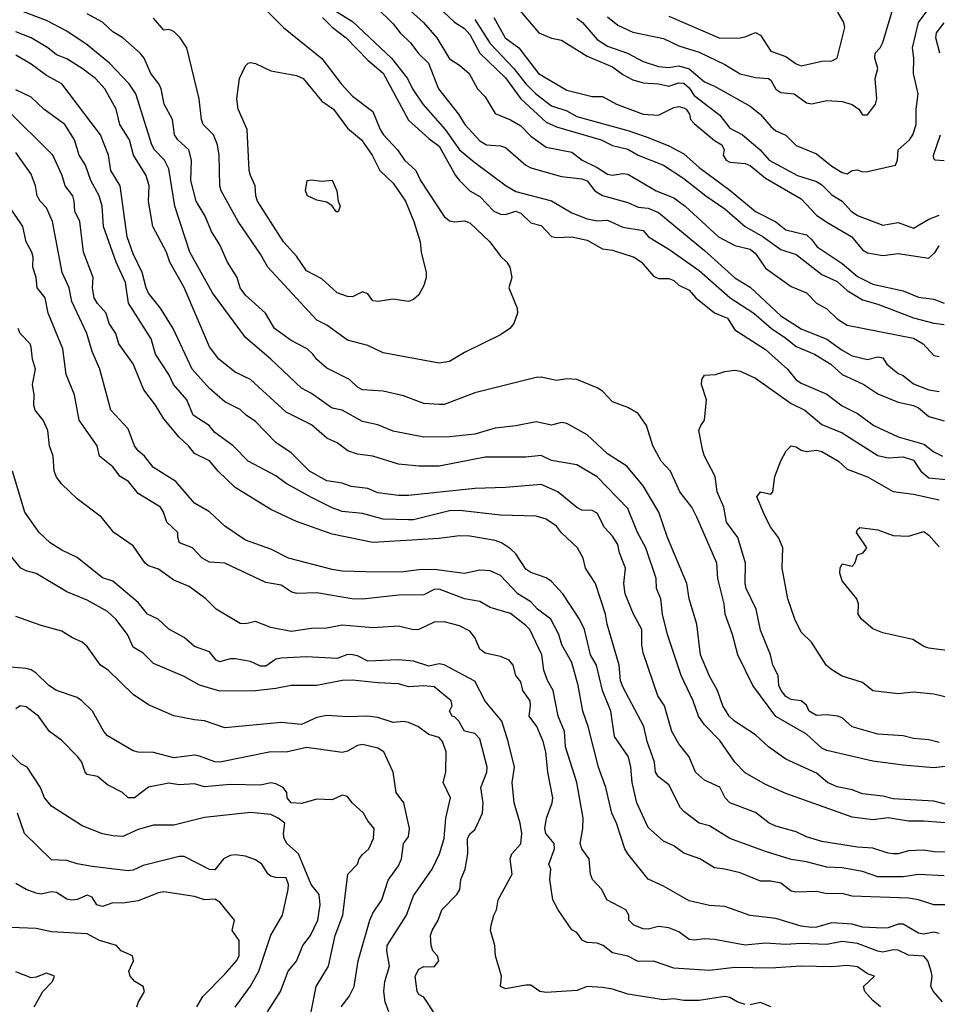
# Model space of a CAD drawing. Header units: metres. Extents: x -46681 to -43747, y -240911 to -237677.
# Tile 173 of 256: x -46090 to -46000, y -239681 to -239584. Entities that reach past the tile are written whole.
import ezdxf

# ---------------------------------------------------------------- set-up
doc = ezdxf.new("R2010")
doc.units = ezdxf.units.M
doc.layers.add('CONTOUR_INDEX', color=1, linetype='Continuous')
doc.layers.add('CONTOUR_INTER', color=3, linetype='Continuous')

msp = doc.modelspace()

# ---------------------------------------------------------------- linework, layer by layer
at = {"layer": 'CONTOUR_INDEX'}
for points, elevation in [([(-46060.595, -239582.552), (-46057.595, -239584.416), (-46053.783, -239588.02), (-46052.202, -239590.02), (-46051.714, -239591.02), (-46050.712, -239592.52), (-46048.498, -239595.02), (-46047.095, -239597.014), (-46045.595, -239598.26), (-46042.529, -239600.52), (-46041.595, -239601.076), (-46038.095, -239601.991), (-46036.095, -239603.188), (-46034.595, -239603.769), (-46033.595, -239603.958), (-46032.595, -239603.891), (-46031.095, -239604.573), (-46029.095, -239604.903), (-46028.579, -239605.52), (-46026.595, -239606.74), (-46023.595, -239608.847), (-46020.566, -239611.52), (-46018.243, -239613.02), (-46016.528, -239614.52), (-46015.095, -239615.451), (-46014.095, -239616.272), (-46012.301, -239617.02), (-46010.692, -239618.02), (-46009.595, -239619.026), (-46007.454, -239620.02), (-46006.095, -239620.936), (-46004.095, -239621.728), (-46002.595, -239622.059), (-46002.095, -239622.291), (-46001.095, -239623.143), (-45999.595, -239623.572)], 130), ([(-45999.095, -239661.242), (-46000.595, -239660.844), (-46004.595, -239660.637), (-46005.595, -239660.352), (-46007.595, -239660.135), (-46008.595, -239659.737), (-46010.095, -239659.443), (-46011.012, -239659.02), (-46012.095, -239658.123), (-46015.095, -239656.752), (-46016.808, -239655.52), (-46018.095, -239654.365), (-46020.135, -239653.02), (-46020.663, -239652.52), (-46021.282, -239651.52), (-46021.824, -239650.02), (-46022.595, -239648.617), (-46023.479, -239646.52), (-46023.841, -239643.52), (-46024.6, -239641.02), (-46024.817, -239639.52), (-46026.725, -239635.02), (-46027.571, -239632.52), (-46029.095, -239629.938), (-46030.687, -239628.02), (-46032.595, -239626.802), (-46034.595, -239624.937), (-46036.595, -239623.823), (-46037.095, -239623.736), (-46038.095, -239623.994), (-46039.595, -239623.668), (-46041.595, -239624.068), (-46043.595, -239624.294), (-46045.595, -239624.875), (-46048.095, -239625.142), (-46050.595, -239625.177), (-46053.595, -239624.582), (-46055.095, -239623.968), (-46056.595, -239623.64), (-46058.595, -239622.541), (-46059.595, -239622.322), (-46061.595, -239620.876), (-46062.595, -239620.352), (-46065.588, -239617.52), (-46068.095, -239615.391), (-46071.323, -239611.02), (-46073.523, -239607.02), (-46075.021, -239602.52), (-46075.595, -239598.852), (-46076.011, -239598.02), (-46076.991, -239597.02), (-46077.275, -239596.52), (-46078.826, -239591.52), (-46079.49, -239590.52), (-46081.421, -239588.52), (-46083.595, -239586.722), (-46085.595, -239585.355), (-46087.595, -239584.332), (-46090.095, -239583.363)], 130), ([(-46043.723, -239584.02), (-46042.632, -239586.02), (-46041.289, -239587.02), (-46039.36, -239589.52), (-46036.595, -239591.161), (-46034.095, -239591.76), (-46033.095, -239591.784), (-46031.705, -239592.52), (-46029.095, -239593.493), (-46027.595, -239593.604), (-46026.095, -239592.863), (-46025.595, -239592.77), (-46025.095, -239592.893), (-46024.887, -239593.02), (-46024.569, -239593.52), (-46024.447, -239594.02), (-46024.095, -239594.413), (-46022.095, -239596.086), (-46021.4, -239596.52), (-46021.155, -239597.02), (-46021.252, -239597.52), (-46020.967, -239598.02), (-46020.595, -239598.2), (-46019.095, -239598.346), (-46018.595, -239598.526), (-46017.095, -239599.781), (-46013.595, -239601.795), (-46012.095, -239603.394), (-46011.095, -239604.108), (-46008.629, -239605.52), (-46007.595, -239606.81), (-46007.095, -239607.113), (-46005.595, -239607.378), (-46004.095, -239607.154), (-46001.095, -239607.616), (-46000.484, -239607.02), (-46000.095, -239606.4)], 125), ([(-46000.095, -239673.83), (-46000.595, -239673.706), (-46001.595, -239673.905), (-46002.095, -239673.803), (-46003.595, -239672.913), (-46004.095, -239672.922), (-46005.095, -239673.285), (-46005.595, -239673.307), (-46007.595, -239673.211), (-46008.595, -239672.898), (-46010.595, -239672.778), (-46012.095, -239673.221), (-46012.595, -239673.244), (-46013.595, -239673.102), (-46016.095, -239672.364), (-46018.595, -239672.068), (-46021.095, -239671.197), (-46022.595, -239671.072), (-46024.595, -239670.612), (-46027.095, -239669.185), (-46028.595, -239668.488), (-46030.608, -239666.02), (-46030.891, -239665.52), (-46031.713, -239663.02), (-46032.182, -239662.02), (-46032.763, -239659.52), (-46033.488, -239657.52), (-46034.487, -239653.52), (-46035.016, -239652.02), (-46035.482, -239649.52), (-46036.095, -239647.246), (-46037.059, -239645.52), (-46037.348, -239644.52), (-46038.15, -239643.02), (-46039.452, -239642.02), (-46040.095, -239641.315), (-46041.391, -239640.52), (-46043.095, -239638.73), (-46044.095, -239638.277), (-46045.095, -239638.221), (-46046.595, -239638.532), (-46049.595, -239638.14), (-46051.095, -239638.165), (-46052.595, -239638.382), (-46055.095, -239638.42), (-46058.595, -239638.322), (-46059.595, -239638.147), (-46063.864, -239637.02), (-46065.595, -239636.143), (-46068.095, -239635.272), (-46070.095, -239633.91), (-46071.595, -239632.476), (-46073.095, -239631.657), (-46074.922, -239629.52), (-46077.095, -239628.156), (-46077.996, -239627.02), (-46078.61, -239626.52), (-46078.958, -239626.02), (-46079.595, -239624.354), (-46081.285, -239622.52), (-46082.366, -239618.52), (-46083.095, -239616.779), (-46083.639, -239615.02), (-46085.095, -239611.86), (-46085.356, -239610.52), (-46086.057, -239609.02), (-46087.006, -239604.02), (-46087.595, -239602.688), (-46088.207, -239602.02), (-46088.487, -239601.52), (-46088.656, -239600.52), (-46089.095, -239599.378), (-46090.595, -239597.259)], 125), ([(-46054.04, -239681.52), (-46054.388, -239680.52), (-46054.51, -239679.52), (-46054.424, -239678.52), (-46053.957, -239677.02), (-46054.234, -239675.52), (-46054.181, -239675.02), (-46052.286, -239672.02), (-46051.595, -239670.151), (-46049.773, -239667.52), (-46049.077, -239666.02), (-46048.599, -239664.52), (-46048.455, -239662.52), (-46047.977, -239660.52), (-46048.699, -239659.02), (-46048.439, -239658.02), (-46048.406, -239656.02), (-46048.773, -239655.02), (-46049.095, -239654.617), (-46050.095, -239654.326), (-46051.202, -239653.52), (-46052.095, -239653.136), (-46052.595, -239653.038), (-46053.595, -239653.143), (-46055.095, -239652.663), (-46056.095, -239652.526), (-46058.095, -239652.596), (-46060.095, -239652.465), (-46061.095, -239652.668), (-46062.595, -239653.336), (-46064.595, -239653.145), (-46070.095, -239653.653), (-46072.095, -239652.969), (-46073.095, -239652.887), (-46075.095, -239652.477), (-46077.595, -239651.407), (-46079.095, -239650.413), (-46081.54, -239648.02), (-46082.281, -239647.52), (-46083.595, -239645.694), (-46084.095, -239645.271), (-46085.095, -239644.819), (-46086.095, -239644.182), (-46088.095, -239643.649), (-46090.595, -239642.744)], 120), ([(-46072.851, -239681.02), (-46072.248, -239680.02), (-46070.095, -239677.831), (-46068.963, -239676.52), (-46068.7, -239676.02), (-46068.701, -239674.52), (-46069.386, -239673.52), (-46069.171, -239672.52), (-46070.595, -239670.757), (-46071.095, -239670.462), (-46072.095, -239670.536), (-46073.095, -239670.204), (-46076.095, -239669.759), (-46076.595, -239669.847), (-46078.595, -239670.63), (-46080.095, -239670.862), (-46081.095, -239670.824), (-46082.095, -239671.175), (-46082.659, -239671.02), (-46083.095, -239670.27), (-46083.595, -239670.083), (-46084.595, -239670.501), (-46085.095, -239670.568), (-46085.595, -239670.453), (-46086.595, -239669.799), (-46087.095, -239669.739), (-46088.095, -239669.961), (-46088.595, -239669.866), (-46089.595, -239669.529), (-46090.595, -239668.925)], 115)]:
    msp.add_lwpolyline(points, dxfattribs=dict(at, elevation=elevation))
at = {"layer": 'CONTOUR_INTER'}
for points, elevation in [([(-46042.307, -239582.02), (-46039.326, -239585.52), (-46038.095, -239586.067), (-46037.095, -239586.269), (-46034.595, -239587.812), (-46032.095, -239588.881), (-46031.095, -239589.63), (-46030.095, -239590.127), (-46029.095, -239590.438), (-46027.595, -239590.519), (-46026.595, -239590.77), (-46025.595, -239590.442), (-46025.095, -239590.475), (-46024.595, -239590.934), (-46024.095, -239591.691), (-46021.595, -239593.605), (-46020.595, -239594.865), (-46019.347, -239595.52), (-46017.64, -239597.02), (-46016.733, -239598.02), (-46013.969, -239599.52), (-46012.095, -239600.124), (-46011.595, -239600.45), (-46010.595, -239601.429), (-46009.604, -239602.02), (-46008.703, -239603.02), (-46008.095, -239603.426), (-46005.595, -239604.398), (-46004.095, -239604.118), (-46002.595, -239604.685), (-46001.095, -239603.817), (-46000.095, -239603.399)], 124), ([(-46035.595, -239584.105), (-46035.047, -239584.52), (-46033.595, -239586.189), (-46032.595, -239586.855), (-46030.646, -239587.52), (-46029.095, -239588.35), (-46027.595, -239588.823), (-46026.595, -239588.939), (-46025.595, -239588.766), (-46024.595, -239589.074), (-46023.095, -239590.33), (-46022.095, -239590.769), (-46018.595, -239592.718), (-46017.595, -239593.525), (-46016.595, -239594.729), (-46016.095, -239595.145), (-46015.095, -239595.557), (-46014.095, -239596.591), (-46012.095, -239597.386), (-46010.595, -239598.615), (-46009.595, -239599.236), (-46009.095, -239599.346), (-46008.595, -239599.033), (-46008.095, -239598.97), (-46007.595, -239599.163), (-46007.095, -239599.141), (-46004.369, -239598.52), (-46004.175, -239598.02), (-46004.104, -239597.02), (-46002.988, -239596.02), (-46002.673, -239595.52), (-46002.337, -239594.52), (-46002.324, -239593.02), (-46002.151, -239591.52), (-46002.598, -239589.52), (-46002.569, -239588.02), (-46002.683, -239587.02), (-46002.097, -239584.52), (-46000.095, -239581.758)], 123), ([(-46066.595, -239582.753), (-46064.361, -239585.02), (-46060.595, -239588.036), (-46058.687, -239590.52), (-46057.595, -239591.727), (-46055.595, -239593.23), (-46054.884, -239595.02), (-46054.565, -239595.52), (-46053.188, -239597.02), (-46052.509, -239598.02), (-46051.375, -239599.02), (-46050.915, -239600.02), (-46048.595, -239603.542), (-46048.095, -239603.973), (-46047.595, -239604.073), (-46046.595, -239603.963), (-46046.095, -239604.16), (-46044.142, -239606.02), (-46043.095, -239607.435), (-46042.456, -239608.02), (-46042.161, -239608.52), (-46041.981, -239609.52), (-46042.256, -239610.52), (-46041.46, -239612.52), (-46041.424, -239613.02), (-46041.761, -239614.02), (-46042.153, -239614.52), (-46043.095, -239615.151), (-46046.595, -239616.884), (-46048.095, -239617.757), (-46049.095, -239617.927), (-46054.595, -239616.901), (-46056.095, -239616.192), (-46058.095, -239615.663), (-46060.095, -239614.201), (-46061.095, -239613.718), (-46065.904, -239608.52), (-46066.595, -239607.235), (-46068.805, -239604.02), (-46070.45, -239601.02), (-46070.603, -239600.52), (-46070.671, -239597.52), (-46070.834, -239596.52), (-46071.223, -239595.52), (-46072.218, -239594.52), (-46072.378, -239594.02), (-46072.616, -239592.02), (-46073.821, -239587.02), (-46074.471, -239586.02), (-46075.095, -239585.4), (-46075.595, -239585.205), (-46076.095, -239585.274), (-46077.095, -239584.112)], 132), ([(-46052.867, -239582.52), (-46050.644, -239584.52), (-46049.327, -239586.02), (-46048.095, -239588.096), (-46047.095, -239588.709), (-46046.154, -239589.52), (-46045.349, -239591.02), (-46044.595, -239591.792), (-46043.595, -239593.443), (-46042.095, -239594.064), (-46041.095, -239594.659), (-46040.095, -239595.674), (-46038.595, -239596.758), (-46036.095, -239597.232), (-46035.08, -239598.02), (-46033.595, -239598.721), (-46032.595, -239599.379), (-46032.095, -239599.5), (-46031.095, -239599.319), (-46030.595, -239599.405), (-46027.807, -239601.02), (-46026.095, -239601.694), (-46024.976, -239602.52), (-46021.712, -239605.52), (-46020.095, -239606.392), (-46018.595, -239606.748), (-46018.095, -239607.156), (-46017.095, -239608.602), (-46014.595, -239610.412), (-46013.095, -239611.018), (-46012.095, -239612.033), (-46011.095, -239612.598), (-46010.095, -239613.566), (-46009.095, -239614.208), (-46002.595, -239615.475), (-46001.635, -239616.02), (-46000.595, -239617.168), (-46000.095, -239617.266)], 128), ([(-46032.595, -239583.967), (-46031.595, -239584.779), (-46030.095, -239585.484), (-46027.095, -239586.086), (-46025.595, -239586.805), (-46023.595, -239587.42), (-46021.095, -239588.631), (-46019.595, -239589.568), (-46018.095, -239589.921), (-46016.818, -239590.02), (-46016.595, -239590.163), (-46016.095, -239591.064), (-46015.595, -239591.383), (-46014.306, -239591.52), (-46013.095, -239592.382), (-46012.595, -239592.487), (-46011.095, -239592.159), (-46009.595, -239592.271), (-46008.595, -239592.544), (-46007.955, -239593.02), (-46007.595, -239593.57), (-46007.095, -239593.58), (-46006.323, -239592.52), (-46006.204, -239592.02), (-46006.365, -239590.02), (-46006.098, -239589.02), (-46006.382, -239588.02), (-46006.346, -239587.52), (-46005.853, -239587.02), (-46005.595, -239586.474), (-46004.429, -239582.52)], 122), ([(-45998.595, -239657.369), (-46000.595, -239657.586), (-46003.595, -239657.338), (-46006.595, -239656.935), (-46011.095, -239655.901), (-46011.595, -239655.651), (-46013.095, -239654.293), (-46016.095, -239652.567), (-46018.354, -239649.52), (-46019.814, -239646.52), (-46020.333, -239644.52), (-46021.056, -239642.52), (-46021.163, -239641.52), (-46021.784, -239639.02), (-46021.859, -239637.52), (-46023.826, -239633.02), (-46024.334, -239632.02), (-46025.509, -239630.52), (-46026.409, -239628.52), (-46027.344, -239627.52), (-46028.161, -239626.02), (-46028.768, -239624.02), (-46029.595, -239622.852), (-46030.595, -239622.273), (-46032.095, -239621.714), (-46033.095, -239620.676), (-46033.595, -239620.321), (-46035.595, -239619.503), (-46036.595, -239619.453), (-46037.595, -239619.601), (-46039.095, -239619.282), (-46039.595, -239619.312), (-46045.595, -239620.839), (-46048.595, -239621.972), (-46049.095, -239621.976), (-46050.595, -239621.856), (-46052.595, -239621.136), (-46054.595, -239620.653), (-46056.607, -239620.52), (-46057.095, -239620.274), (-46057.876, -239619.52), (-46060.095, -239618.398), (-46061.095, -239617.545), (-46061.467, -239617.02), (-46062.039, -239616.52), (-46063.595, -239615.689), (-46065.224, -239614.52), (-46066.126, -239613.02), (-46068.095, -239611.244), (-46068.595, -239610.536), (-46068.912, -239609.52), (-46069.834, -239608.02), (-46070.595, -239606.32), (-46071.404, -239605.02), (-46072.035, -239603.52), (-46072.901, -239602.02), (-46073.452, -239600.02), (-46073.358, -239598.02), (-46073.632, -239597.02), (-46074.701, -239596.02), (-46075.03, -239595.52), (-46075.229, -239594.02), (-46076.056, -239592.52), (-46076.345, -239591.02), (-46076.585, -239590.52), (-46077.373, -239589.52), (-46078.023, -239588.02), (-46078.417, -239587.52), (-46080.104, -239586.02), (-46081.095, -239585.432), (-46082.095, -239584.503), (-46083.595, -239583.668)], 131), ([(-46055.265, -239583.02), (-46053.595, -239584.657), (-46052.921, -239585.52), (-46051.902, -239586.52), (-46051.095, -239587.592), (-46050.125, -239588.52), (-46049.161, -239591.02), (-46047.202, -239593.52), (-46046.563, -239594.52), (-46045.095, -239596.12), (-46044.453, -239596.52), (-46043.095, -239596.604), (-46042.595, -239596.77), (-46040.595, -239598.499), (-46040.095, -239598.766), (-46037.095, -239599.614), (-46035.095, -239599.84), (-46034.595, -239600.036), (-46033.827, -239601.02), (-46033.095, -239601.497), (-46030.595, -239602.165), (-46029.595, -239602.617), (-46028.595, -239602.733), (-46027.595, -239603.149), (-46023.095, -239606.861), (-46020.095, -239609.562), (-46018.595, -239610.457), (-46015.595, -239613.282), (-46013.595, -239614.568), (-46011.095, -239615.579), (-46009.595, -239616.647), (-46008.595, -239617.197), (-46007.095, -239617.564), (-46006.095, -239617.307), (-46005.595, -239617.401), (-46005.225, -239618.02), (-46004.095, -239618.935), (-46003.595, -239619.118), (-46002.595, -239619.936), (-46001.095, -239620.531), (-46000.095, -239620.682)], 129), ([(-46049.15, -239583.02), (-46047.595, -239584.477), (-46046.595, -239585.107), (-46046.095, -239585.703), (-46045.095, -239587.526), (-46042.595, -239589.935), (-46041.095, -239592.007), (-46038.595, -239594.307), (-46037.595, -239594.755), (-46033.202, -239596.02), (-46032.095, -239596.577), (-46030.595, -239596.948), (-46029.595, -239597.523), (-46027.095, -239598.496), (-46025.095, -239599.811), (-46022.957, -239601.52), (-46021.095, -239602.784), (-46019.092, -239604.52), (-46017.323, -239605.52), (-46015.595, -239606.786), (-46014.095, -239607.268), (-46011.595, -239609.212), (-46010.095, -239609.924), (-46009.095, -239610.805), (-46007.595, -239611.695), (-46006.095, -239612.135), (-46002.595, -239613.489), (-46000.595, -239613.996), (-45999.595, -239614.115)], 127), ([(-46026.595, -239583.886), (-46021.595, -239586.059), (-46019.595, -239586.025), (-46019.095, -239585.934), (-46018.095, -239585.488), (-46017.595, -239585.761), (-46016.595, -239587.325), (-46015.095, -239587.845), (-46014.095, -239588.574), (-46013.595, -239588.754), (-46011.595, -239588.324), (-46010.595, -239588.273), (-46010.082, -239588.02), (-46009.336, -239585.02), (-46009.426, -239584.52), (-46010.018, -239583.52)], 121), ([(-46060.524, -239584.02), (-46059.595, -239584.966), (-46058.207, -239586.02), (-46056.095, -239588.223), (-46054.595, -239589.503), (-46052.095, -239594.087), (-46050.095, -239595.895), (-46049.095, -239596.634), (-46047.495, -239599.52), (-46047.095, -239600.011), (-46046.095, -239601.008), (-46045.095, -239601.586), (-46043.729, -239603.02), (-46043.095, -239603.301), (-46042.595, -239603.352), (-46041.572, -239603.02), (-46041.095, -239603.197), (-46040.095, -239604.16), (-46039.095, -239604.41), (-46038.095, -239605.493), (-46037.595, -239605.611), (-46036.095, -239605.532), (-46034.595, -239605.869), (-46033.095, -239606.713), (-46032.095, -239606.828), (-46029.974, -239607.52), (-46029.258, -239608.02), (-46028.095, -239609.381), (-46027.595, -239609.602), (-46026.595, -239609.625), (-46026.095, -239609.806), (-46025.595, -239610.262), (-46024.595, -239610.759), (-46023.924, -239611.52), (-46022.095, -239612.996), (-46020.821, -239613.52), (-46020.095, -239614.642), (-46017.095, -239616.59), (-46014.963, -239618.52), (-46014.132, -239619.52), (-46013.595, -239619.882), (-46011.095, -239620.958), (-46009.595, -239622.109), (-46008.095, -239622.853), (-46006.477, -239624.02), (-46004.095, -239625.124), (-46001.595, -239625.844), (-46000.595, -239626.623), (-45999.74, -239627.02)], 131), ([(-46045.595, -239584.239), (-46044.095, -239586.591), (-46041.773, -239589.02), (-46040.595, -239590.521), (-46039.609, -239591.52), (-46038.095, -239592.691), (-46036.595, -239593.188), (-46035.595, -239593.735), (-46030.595, -239595.102), (-46028.595, -239595.797), (-46026.595, -239596.601), (-46025.095, -239597.401), (-46023.595, -239598.732), (-46020.595, -239600.955), (-46018.095, -239603.036), (-46016.095, -239604.053), (-46015.095, -239604.855), (-46013.095, -239605.348), (-46012.595, -239605.784), (-46012.042, -239606.52), (-46009.595, -239608.141), (-46008.095, -239609.432), (-46006.595, -239610.16), (-46003.595, -239610.821), (-46002.095, -239611.454), (-46000.595, -239611.655), (-45999.595, -239612.023)], 126), ([(-46000.029, -239587.52), (-46000.41, -239586.02), (-46000.344, -239585.52), (-45999.595, -239584.538)], 124), ([(-45996.595, -239663.194), (-46001.595, -239662.822), (-46003.095, -239662.819), (-46005.095, -239662.498), (-46006.595, -239662.677), (-46008.595, -239662.434), (-46015.095, -239660.091), (-46017.095, -239659.219), (-46019.095, -239658.066), (-46020.125, -239657.02), (-46021.595, -239654.908), (-46023.095, -239653.368), (-46023.678, -239652.52), (-46024.184, -239651.02), (-46025.362, -239648.52), (-46026.714, -239644.52), (-46027.202, -239642.52), (-46027.358, -239641.02), (-46027.779, -239640.02), (-46027.838, -239639.02), (-46028.822, -239636.02), (-46029.651, -239634.52), (-46030.595, -239632.157), (-46033.595, -239629.052), (-46035.595, -239627.868), (-46038.095, -239627.446), (-46039.095, -239626.964), (-46040.595, -239627.142), (-46044.595, -239627.146), (-46049.095, -239628.012), (-46051.095, -239628.021), (-46053.095, -239627.831), (-46055.595, -239627.045), (-46057.095, -239626.83), (-46058.035, -239626.52), (-46059.095, -239625.734), (-46060.095, -239625.277), (-46061.595, -239623.975), (-46064.095, -239622.735), (-46067.595, -239619.535), (-46069.095, -239618.812), (-46070.697, -239617.52), (-46071.595, -239616.326), (-46074.095, -239610.49), (-46075.512, -239608.02), (-46075.84, -239607.02), (-46077.167, -239604.52), (-46077.603, -239602.02), (-46077.52, -239600.52), (-46077.817, -239599.52), (-46079.069, -239597.52), (-46079.436, -239596.02), (-46080.412, -239594.52), (-46080.746, -239593.02), (-46081.874, -239591.02), (-46082.798, -239590.02), (-46084.095, -239589.036), (-46085.595, -239588.087), (-46086.595, -239587.688), (-46087.443, -239587.02), (-46089.095, -239586.022), (-46090.595, -239585.428)], 129), ([(-45998.095, -239665.859), (-46000.595, -239665.833), (-46001.595, -239665.646), (-46003.095, -239665.716), (-46004.095, -239666.015), (-46004.595, -239666.016), (-46005.095, -239665.958), (-46006.595, -239665.449), (-46008.095, -239665.379), (-46011.595, -239664.824), (-46013.095, -239664.355), (-46014.095, -239663.866), (-46016.095, -239663.304), (-46016.729, -239663.02), (-46018.095, -239661.952), (-46020.595, -239661.005), (-46021.062, -239660.52), (-46021.595, -239659.496), (-46023.095, -239658.785), (-46023.973, -239658.02), (-46024.595, -239656.517), (-46025.595, -239655.247), (-46026.28, -239654.02), (-46027.012, -239651.52), (-46027.655, -239650.52), (-46029.095, -239646.326), (-46029.243, -239645.52), (-46029.211, -239644.02), (-46030.05, -239642.52), (-46030.848, -239640.52), (-46030.998, -239639.52), (-46030.828, -239638.02), (-46031.416, -239636.52), (-46031.595, -239635.679), (-46032.095, -239634.87), (-46032.875, -239634.02), (-46033.595, -239632.634), (-46034.095, -239632.356), (-46035.095, -239632.313), (-46035.595, -239632.058), (-46037.449, -239630.52), (-46039.095, -239629.812), (-46042.595, -239630.116), (-46045.595, -239630.196), (-46052.095, -239630.892), (-46053.095, -239630.896), (-46055.095, -239630.637), (-46056.095, -239630.205), (-46057.707, -239630.02), (-46058.595, -239629.687), (-46060.095, -239629.444), (-46061.802, -239628.52), (-46063.595, -239626.696), (-46065.095, -239625.708), (-46067.095, -239623.646), (-46068.012, -239623.02), (-46068.595, -239622.454), (-46070.095, -239621.692), (-46071.595, -239620.409), (-46073.307, -239618.52), (-46075.16, -239614.52), (-46076.404, -239612.52), (-46077.595, -239611.05), (-46077.815, -239610.52), (-46078.212, -239609.02), (-46079.095, -239607.195), (-46079.69, -239605.52), (-46080.371, -239600.52), (-46081.269, -239599.02), (-46081.505, -239597.52), (-46082.3, -239595.52), (-46086.09, -239590.52), (-46087.595, -239589.732), (-46089.095, -239588.616), (-46090.595, -239587.733)], 128), ([(-46067.81, -239588.52), (-46067.595, -239588.438), (-46067.095, -239588.536), (-46065.595, -239589.263), (-46063.095, -239589.702), (-46062.429, -239590.02), (-46060.595, -239592.219), (-46059.458, -239593.02), (-46058.095, -239594.869), (-46056.698, -239596.02), (-46055.654, -239597.52), (-46054.896, -239599.02), (-46053.595, -239600.279), (-46052.379, -239602.02), (-46051.568, -239604.02), (-46050.944, -239606.02), (-46050.858, -239607.02), (-46050.384, -239609.02), (-46050.357, -239609.52), (-46050.595, -239610.307), (-46051.095, -239611.204), (-46051.595, -239611.682), (-46052.095, -239611.872), (-46053.595, -239611.658), (-46055.095, -239611.861), (-46055.595, -239611.798), (-46056.095, -239611.134), (-46056.595, -239610.911), (-46057.595, -239611.421), (-46058.095, -239611.375), (-46059.095, -239611.031), (-46060.595, -239609.64), (-46062.095, -239608.87), (-46063.095, -239607.439), (-46064.343, -239606.02), (-46066.9, -239602.02), (-46067.058, -239601.52), (-46067.129, -239600.52), (-46067.603, -239599.52), (-46067.711, -239599.02), (-46067.922, -239595.02), (-46068.796, -239593.02), (-46068.925, -239592.02), (-46068.672, -239590.02), (-46068.095, -239588.764), (-46067.81, -239588.52)], 133), ([(-45999.595, -239668.166), (-46002.095, -239668.035), (-46003.595, -239668.26), (-46006.095, -239668.268), (-46007.595, -239667.762), (-46009.595, -239667.4), (-46011.095, -239667.342), (-46013.095, -239666.79), (-46014.595, -239666.579), (-46017.095, -239665.806), (-46020.595, -239664.512), (-46022.595, -239663.267), (-46023.595, -239662.997), (-46025.095, -239661.877), (-46025.436, -239661.52), (-46026.595, -239659.248), (-46027.595, -239658.457), (-46027.902, -239658.02), (-46027.985, -239657.02), (-46028.7, -239655.02), (-46029.017, -239653.52), (-46031.095, -239649.639), (-46031.317, -239649.02), (-46031.461, -239647.52), (-46032.635, -239643.52), (-46032.8, -239642.52), (-46033.773, -239639.52), (-46034.736, -239638.02), (-46034.985, -239637.02), (-46035.521, -239636.02), (-46037.095, -239634.556), (-46037.595, -239633.913), (-46038.595, -239633.214), (-46039.595, -239632.905), (-46043.095, -239632.82), (-46047.095, -239632.366), (-46048.095, -239632.387), (-46051.595, -239633.277), (-46052.095, -239633.291), (-46054.595, -239633.211), (-46056.595, -239632.655), (-46058.595, -239632.446), (-46059.595, -239632.085), (-46061.595, -239631.099), (-46064.095, -239629.727), (-46065.095, -239628.974), (-46067.815, -239627.52), (-46069.286, -239626.02), (-46071.095, -239624.713), (-46071.638, -239624.02), (-46073.197, -239623.02), (-46073.822, -239621.52), (-46075.144, -239620.02), (-46075.611, -239619.02), (-46076.893, -239617.02), (-46077.33, -239615.52), (-46079.565, -239612.02), (-46079.857, -239610.02), (-46080.764, -239608.02), (-46081.989, -239604.52), (-46082.144, -239602.52), (-46082.411, -239601.52), (-46083.243, -239600.02), (-46083.759, -239598.52), (-46084.392, -239597.52), (-46084.845, -239596.02), (-46085.803, -239594.52), (-46087.86, -239593.02), (-46089.095, -239591.847), (-46090.595, -239591.116)], 127), ([(-45999.095, -239671.029), (-46000.614, -239671.02), (-46002.095, -239670.519), (-46003.095, -239670.357), (-46008.595, -239670.174), (-46009.595, -239669.918), (-46011.095, -239669.942), (-46012.095, -239669.71), (-46014.095, -239669.784), (-46014.595, -239669.686), (-46015.595, -239668.88), (-46016.595, -239668.693), (-46017.595, -239668.685), (-46019.595, -239667.892), (-46021.095, -239667.516), (-46022.095, -239667.406), (-46023.538, -239666.52), (-46025.095, -239665.965), (-46026.095, -239665.235), (-46027.095, -239664.772), (-46028.595, -239663.434), (-46029.705, -239661.02), (-46030.18, -239659.02), (-46030.296, -239657.52), (-46030.532, -239656.52), (-46031.899, -239654.52), (-46032.266, -239652.02), (-46033.097, -239650.02), (-46033.681, -239647.52), (-46034.272, -239646.52), (-46034.863, -239644.02), (-46035.354, -239643.02), (-46036.985, -239640.52), (-46038.095, -239639.317), (-46038.595, -239638.948), (-46040.095, -239638.431), (-46040.595, -239638.117), (-46041.595, -239636.621), (-46042.095, -239636.124), (-46042.979, -239635.52), (-46043.595, -239635.289), (-46046.095, -239634.861), (-46047.095, -239634.842), (-46049.095, -239635.101), (-46055.595, -239635.499), (-46059.595, -239634.673), (-46063.095, -239633.44), (-46065.595, -239632.262), (-46069.095, -239630.104), (-46070.774, -239628.52), (-46071.595, -239627.508), (-46073.095, -239626.757), (-46073.676, -239626.02), (-46074.595, -239625.17), (-46076.095, -239623.383), (-46076.913, -239622.02), (-46078.055, -239620.52), (-46079.095, -239617.99), (-46080.492, -239616.02), (-46080.779, -239615.02), (-46081.439, -239614.02), (-46081.733, -239613.02), (-46082.595, -239612.072), (-46082.908, -239611.52), (-46083.092, -239610.52), (-46083.023, -239609.52), (-46083.976, -239607.02), (-46084.328, -239604.02), (-46084.803, -239603.02), (-46084.869, -239602.02), (-46085.016, -239601.52), (-46085.748, -239600.52), (-46086.046, -239599.52), (-46086.958, -239597.52), (-46091.493, -239593.02)], 126), ([(-45999.595, -239598.079), (-46000.478, -239598.02), (-46000.595, -239597.889), (-46000.629, -239597.52), (-45999.962, -239595.52)], 124), ([(-46062.03, -239600.02), (-46061.595, -239599.937), (-46060.595, -239600.076), (-46059.595, -239599.963), (-46059.11, -239601.02), (-46059.008, -239602.02), (-46058.784, -239602.52), (-46058.955, -239603.02), (-46059.095, -239603.103), (-46059.23, -239603.02), (-46059.595, -239602.497), (-46060.095, -239602.125), (-46061.095, -239601.946), (-46061.993, -239601.52), (-46062.202, -239601.02), (-46062.03, -239600.02)], 134), ([(-45999.751, -239680.52), (-46000.65, -239679.52), (-46000.911, -239679.02), (-46000.755, -239678.02), (-46000.867, -239677.52), (-46001.197, -239676.52), (-46001.595, -239676.049), (-46003.095, -239675.938), (-46004.095, -239675.456), (-46004.595, -239675.437), (-46005.595, -239675.643), (-46006.095, -239675.564), (-46008.095, -239674.806), (-46009.595, -239674.602), (-46011.095, -239674.895), (-46013.595, -239674.8), (-46015.095, -239674.904), (-46017.095, -239674.774), (-46019.095, -239674.978), (-46022.095, -239674.403), (-46023.095, -239674.344), (-46024.095, -239674.469), (-46024.595, -239674.409), (-46025.595, -239673.672), (-46026.595, -239673.278), (-46027.595, -239673.158), (-46028.595, -239673.393), (-46029.095, -239673.375), (-46030.014, -239673.02), (-46030.486, -239672.52), (-46030.49, -239672.02), (-46030.787, -239671.52), (-46032.657, -239670.52), (-46033.135, -239669.52), (-46034.054, -239668.52), (-46034.245, -239668.02), (-46034.375, -239666.52), (-46035.108, -239665.52), (-46035.258, -239665.02), (-46035, -239663.52), (-46034.992, -239662.52), (-46035.587, -239659.02), (-46036.699, -239655.52), (-46036.808, -239654.02), (-46037.417, -239652.52), (-46037.923, -239650.02), (-46038.464, -239649.02), (-46038.82, -239648.02), (-46039.043, -239646.52), (-46040.208, -239644.02), (-46040.595, -239643.628), (-46042.095, -239642.466), (-46044.095, -239641.885), (-46045.095, -239641.275), (-46046.595, -239641.018), (-46049.095, -239640.065), (-46049.595, -239640.116), (-46050.595, -239640.633), (-46053.095, -239640.667), (-46056.595, -239641.041), (-46057.662, -239641.02), (-46061.095, -239640.425), (-46063.095, -239640.513), (-46063.595, -239640.333), (-46064.595, -239639.685), (-46066.095, -239639.427), (-46070.095, -239637.537), (-46071.595, -239637.424), (-46072.328, -239637.02), (-46073.279, -239636.02), (-46074.548, -239635.52), (-46074.721, -239635.02), (-46074.728, -239634.52), (-46075.781, -239633.52), (-46076.111, -239632.52), (-46076.427, -239632.02), (-46078.595, -239630.687), (-46079.533, -239629.52), (-46080.353, -239629.02), (-46081.095, -239628.078), (-46082.393, -239627.02), (-46082.605, -239626.02), (-46084.373, -239623.52), (-46084.833, -239621.02), (-46085.655, -239619.02), (-46085.978, -239616.52), (-46087.423, -239613.02), (-46087.732, -239611.52), (-46088.491, -239610.52), (-46088.588, -239609.52), (-46088.939, -239608.52), (-46088.887, -239607.52), (-46089.024, -239607.02), (-46089.595, -239606.018), (-46089.91, -239604.52), (-46091.245, -239602.52)], 124), ([(-46005.823, -239681.02), (-46006.595, -239680.397), (-46007.375, -239679.52), (-46007.481, -239679.02), (-46006.41, -239678.02), (-46007.095, -239677.768), (-46008.095, -239677.102), (-46009.095, -239676.979), (-46010.595, -239677.09), (-46013.595, -239677.03), (-46016.595, -239677.243), (-46020.095, -239677.174), (-46022.595, -239677.471), (-46026.095, -239677.235), (-46028.095, -239676.553), (-46029.595, -239676.563), (-46030.595, -239676.048), (-46032.095, -239675.718), (-46033.023, -239675.02), (-46033.595, -239674.778), (-46034.595, -239674.699), (-46035.051, -239674.52), (-46035.595, -239673.717), (-46036.095, -239673.47), (-46037.436, -239671.52), (-46037.966, -239670.52), (-46038.247, -239668.52), (-46038.158, -239667.52), (-46038.346, -239667.02), (-46037.789, -239665.52), (-46037.821, -239665.02), (-46038.641, -239664.02), (-46038.737, -239663.52), (-46038.588, -239662.52), (-46038.006, -239661.02), (-46037.939, -239660.52), (-46038.436, -239658.02), (-46038.648, -239656.02), (-46038.895, -239655.02), (-46039.516, -239653.52), (-46040.262, -239652.52), (-46040.129, -239651.52), (-46040.186, -239651.02), (-46040.909, -239650.02), (-46041.095, -239649.158), (-46041.586, -239648.52), (-46041.826, -239647.52), (-46042.239, -239647.02), (-46043.095, -239646.686), (-46044.595, -239646.356), (-46045.095, -239645.966), (-46045.595, -239644.82), (-46046.095, -239644.195), (-46047.095, -239643.677), (-46048.595, -239643.276), (-46049.595, -239643.302), (-46051.095, -239644.039), (-46051.595, -239644.064), (-46053.095, -239643.715), (-46055.595, -239643.871), (-46058.595, -239643.595), (-46060.095, -239643.883), (-46061.595, -239643.922), (-46063.595, -239644.211), (-46065.595, -239643.816), (-46067.095, -239643.246), (-46068.095, -239643.469), (-46068.595, -239643.443), (-46070.951, -239642.02), (-46071.961, -239641.02), (-46073.595, -239639.821), (-46075.095, -239639.196), (-46076.595, -239638.113), (-46077.595, -239637.782), (-46077.915, -239637.52), (-46079.095, -239635.814), (-46080.992, -239634.52), (-46082.194, -239633.02), (-46084.595, -239631.215), (-46086.095, -239629.795), (-46086.595, -239629.097), (-46086.851, -239628.52), (-46086.934, -239627.02), (-46087.302, -239626.02), (-46087.469, -239624.52), (-46087.907, -239623.52), (-46088.683, -239622.52), (-46088.835, -239622.02), (-46088.786, -239621.02), (-46088.951, -239620.02), (-46088.681, -239618.52), (-46088.959, -239617.52), (-46089.095, -239616.345), (-46089.184, -239616.02), (-46090.157, -239615.02), (-46090.359, -239614.52)], 123), ([(-46022.019, -239619.02), (-46021.095, -239618.723), (-46020.095, -239618.619), (-46019.595, -239618.702), (-46018.095, -239619.401), (-46014.595, -239621.863), (-46013.249, -239622.52), (-46011.595, -239623.93), (-46009.595, -239624.743), (-46006.095, -239626.965), (-46005.095, -239627.204), (-46003.595, -239627.111), (-46002.595, -239627.438), (-46001.866, -239628.52), (-46001.095, -239629.143), (-45999.095, -239629.355)], 132), ([(-46000.095, -239655.094), (-46001.095, -239654.854), (-46002.595, -239654.707), (-46003.595, -239654.435), (-46006.095, -239654.298), (-46008.595, -239653.565), (-46009.595, -239652.673), (-46010.028, -239652.52), (-46011.095, -239652.384), (-46012.095, -239652.472), (-46012.809, -239652.02), (-46013.095, -239651.431), (-46013.595, -239651.025), (-46014.595, -239650.881), (-46015.095, -239650.596), (-46015.567, -239650.02), (-46015.784, -239649.52), (-46015.865, -239648.52), (-46016.387, -239647.52), (-46016.608, -239646.52), (-46017.595, -239644.103), (-46018.018, -239642.02), (-46018.991, -239640.02), (-46019.088, -239639.52), (-46019.072, -239637.52), (-46019.83, -239635.02), (-46020.912, -239633.52), (-46021.177, -239632.02), (-46021.837, -239630.52), (-46022.03, -239629.02), (-46023.095, -239627.031), (-46023.254, -239626.52), (-46023.625, -239624.52), (-46023.455, -239624.02), (-46023.079, -239623.52), (-46022.889, -239621.52), (-46023.382, -239620.02), (-46023.34, -239619.52), (-46023.095, -239619.11), (-46022.019, -239619.02)], 132), ([(-46015.066, -239626.52), (-46014.595, -239626.023), (-46014.095, -239626.115), (-46013.595, -239626.459), (-46013.095, -239626.57), (-46012.095, -239626.461), (-46011.595, -239626.58), (-46009.945, -239627.52), (-46009.095, -239628.3), (-46007.095, -239629.049), (-46004.595, -239630.492), (-46002.595, -239630.759), (-46000.095, -239631.307)], 133), ([(-45999.095, -239650.734), (-46000.595, -239650.361), (-46002.595, -239650.164), (-46004.095, -239650.321), (-46006.595, -239650.026), (-46007.595, -239649.235), (-46009.595, -239648.586), (-46010.595, -239647.988), (-46011.144, -239647.52), (-46012.595, -239645.267), (-46013.595, -239644.274), (-46014.222, -239643.02), (-46014.927, -239641.02), (-46015.467, -239638.02), (-46015.409, -239636.02), (-46015.836, -239635.02), (-46016.593, -239634.02), (-46017.108, -239633.02), (-46017.955, -239631.02), (-46017.595, -239630.547), (-46016.595, -239630.75), (-46016.389, -239630.52), (-46016.192, -239629.02), (-46015.595, -239627.49), (-46015.066, -239626.52)], 133), ([(-46019.095, -239680.777), (-46019.884, -239680.52), (-46020.595, -239680.118), (-46021.095, -239680.017), (-46023.595, -239680.405), (-46025.095, -239680.403), (-46026.095, -239680.241), (-46027.095, -239680.337), (-46030.595, -239679.779), (-46032.095, -239679.278), (-46033.095, -239679.11), (-46034.595, -239679.018), (-46035.595, -239679.43), (-46038.595, -239679.617), (-46039.242, -239679.52), (-46040.095, -239678.907), (-46040.595, -239678.891), (-46042.595, -239679.249), (-46043.069, -239679.02), (-46042.981, -239678.02), (-46043.578, -239676.02), (-46043.65, -239675.02), (-46044.063, -239673.52), (-46044.013, -239673.02), (-46043.75, -239672.02), (-46043.481, -239671.52), (-46043.308, -239670.52), (-46041.923, -239668.02), (-46042.147, -239666.52), (-46041.974, -239666.02), (-46041.095, -239665.033), (-46040.988, -239664.02), (-46041.149, -239663.02), (-46041.756, -239661.02), (-46041.936, -239659.02), (-46041.718, -239657.52), (-46042.318, -239655.02), (-46042.958, -239653.02), (-46044.595, -239651.043), (-46045.595, -239649.085), (-46048.595, -239647.476), (-46049.095, -239647.386), (-46050.095, -239647.628), (-46051.595, -239647.147), (-46053.095, -239646.995), (-46056.095, -239647.142), (-46057.095, -239646.592), (-46057.595, -239646.509), (-46058.095, -239646.473), (-46059.095, -239646.855), (-46062.095, -239646.699), (-46064.595, -239646.824), (-46065.095, -239646.932), (-46066.095, -239647.617), (-46066.595, -239647.609), (-46067.595, -239647.173), (-46069.095, -239646.914), (-46069.595, -239646.917), (-46070.595, -239647.205), (-46070.945, -239647.02), (-46071.595, -239646.213), (-46073.095, -239645.683), (-46074.095, -239644.808), (-46075.595, -239643.981), (-46076.652, -239643.02), (-46077.677, -239642.52), (-46078.595, -239641.39), (-46081.095, -239639.276), (-46082.095, -239638.954), (-46084.595, -239636.96), (-46086.095, -239636.245), (-46087.235, -239635.52), (-46088.313, -239634.52), (-46089.719, -239632.52), (-46090.929, -239628.52)], 122), ([(-45998.595, -239646.169), (-46001.095, -239645.861), (-46001.595, -239645.693), (-46002.658, -239645.02), (-46005.595, -239644.354), (-46006.595, -239643.952), (-46007.708, -239643.02), (-46008.011, -239642.52), (-46007.981, -239641.52), (-46008.141, -239641.02), (-46009.595, -239639.244), (-46009.833, -239638.52), (-46009.796, -239638.02), (-46009.595, -239637.59), (-46008.595, -239637.816), (-46008.338, -239637.52), (-46008.095, -239636.695), (-46007.537, -239636.52), (-46007.181, -239636.02), (-46008.195, -239634.52), (-46008.095, -239634.214), (-46007.858, -239634.02)], 134), ([(-46007.858, -239634.02), (-46006.095, -239634.252), (-46004.595, -239634.807), (-46003.095, -239634.875), (-46001.595, -239634.419), (-46001.095, -239634.787), (-46000.095, -239635.917)], 134), ([(-46049.64, -239681.52), (-46050.595, -239680.055), (-46051.095, -239679.824), (-46051.262, -239679.52), (-46051.441, -239678.02), (-46051.095, -239677.315), (-46050.595, -239677.057), (-46049.595, -239677.107), (-46049.14, -239676.52), (-46049.261, -239676.02), (-46049.715, -239675.52), (-46049.879, -239675.02), (-46049.933, -239674.02), (-46049.793, -239673.52), (-46049.191, -239672.52), (-46048.848, -239671.52), (-46047.372, -239670.02), (-46047.055, -239669.52), (-46046.969, -239668.52), (-46046.54, -239667.52), (-46046.287, -239666.02), (-46046.306, -239664.52), (-46046.058, -239664.02), (-46045.595, -239663.68), (-46044.862, -239662.02), (-46044.769, -239661.02), (-46045.002, -239659.52), (-46044.438, -239658.02), (-46044.388, -239657.52), (-46045.095, -239654.741), (-46045.595, -239654.225), (-46046.595, -239654.006), (-46047.17, -239653.02), (-46047.595, -239652.591), (-46047.836, -239652.52), (-46048.09, -239652.02), (-46047.824, -239651.52), (-46047.926, -239651.02), (-46049.595, -239649.644), (-46050.595, -239649.54), (-46052.095, -239649.649), (-46053.095, -239649.342), (-46055.095, -239649.267), (-46057.595, -239648.985), (-46058.595, -239649.026), (-46061.095, -239649.515), (-46063.595, -239649.51), (-46065.095, -239649.818), (-46067.095, -239650.041), (-46070.595, -239650.074), (-46072.595, -239649.496), (-46074.095, -239648.648), (-46077.095, -239647.368), (-46078.095, -239646.356), (-46079.095, -239645.75), (-46079.632, -239644.52), (-46080.784, -239643.02), (-46081.595, -239642.274), (-46083.595, -239641.167), (-46085.595, -239640.321), (-46088.595, -239638.533), (-46089.595, -239638.272), (-46090.095, -239638.005), (-46092.095, -239635.596)], 121), ([(-46058.707, -239681.02), (-46057.901, -239680.02), (-46057.431, -239679.02), (-46057.034, -239676.52), (-46055.894, -239672.52), (-46055.595, -239671.823), (-46054.714, -239670.52), (-46054.095, -239668.606), (-46053.095, -239667.183), (-46052.796, -239666.52), (-46052.594, -239665.02), (-46052.095, -239664.361), (-46051.987, -239663.52), (-46052.543, -239661.02), (-46053.314, -239660.02), (-46053.589, -239658.02), (-46054.512, -239656.02), (-46055.095, -239655.667), (-46056.595, -239655.286), (-46057.095, -239655.392), (-46058.095, -239655.954), (-46058.595, -239656.088), (-46062.095, -239655.591), (-46064.095, -239656.044), (-46065.595, -239656.018), (-46070.595, -239657.045), (-46071.095, -239656.998), (-46072.595, -239656.428), (-46073.095, -239656.352), (-46075.095, -239656.609), (-46077.095, -239656.079), (-46078.595, -239656.047), (-46079.095, -239655.911), (-46081.595, -239654.445), (-46081.955, -239654.02), (-46083.073, -239652.02), (-46084.109, -239651.02), (-46084.595, -239650.678), (-46086.61, -239650.02), (-46087.35, -239649.52), (-46088.595, -239648.307), (-46089.095, -239647.986), (-46089.595, -239647.835), (-46091.095, -239647.709)], 119), ([(-46061.647, -239681.52), (-46061.137, -239679.02), (-46059.951, -239677.02), (-46059.3, -239674.02), (-46058.542, -239672.02), (-46058.056, -239668.02), (-46057.106, -239667.02), (-46056.953, -239666.52), (-46056.595, -239666.081), (-46055.979, -239665.52), (-46055.528, -239664.52), (-46055.454, -239663.52), (-46056.095, -239662.788), (-46056.499, -239662.02), (-46057.63, -239661.02), (-46058.095, -239660.404), (-46058.595, -239660.273), (-46059.595, -239660.738), (-46061.095, -239660.65), (-46062.595, -239661.078), (-46063.595, -239661.029), (-46064.002, -239660.52), (-46064.037, -239660.02), (-46064.392, -239659.52), (-46065.095, -239659.148), (-46065.595, -239659.063), (-46066.595, -239659.301), (-46069.595, -239659.226), (-46072.095, -239659.45), (-46073.095, -239659.155), (-46074.595, -239659.252), (-46075.595, -239659.097), (-46077.595, -239659.468), (-46078.946, -239660.52), (-46079.595, -239660.538), (-46080.149, -239660.02), (-46081.595, -239659.257), (-46082.595, -239658.444), (-46083.595, -239658.234), (-46083.784, -239658.02), (-46084.114, -239657.02), (-46084.529, -239656.52), (-46086.095, -239654.909), (-46087.303, -239654.02), (-46088.376, -239652.52), (-46089.595, -239651.609), (-46090.169, -239651.52), (-46090.595, -239651.814)], 118), ([(-46065.927, -239681.52), (-46064.634, -239679.52), (-46063.881, -239677.52), (-46063.095, -239676.556), (-46062.45, -239675.02), (-46061.699, -239674.02), (-46060.993, -239672.52), (-46060.754, -239671.02), (-46060.859, -239670.02), (-46061.654, -239669.02), (-46062.898, -239666.02), (-46064.019, -239665.02), (-46064.284, -239664.52), (-46064.353, -239664.02), (-46064.237, -239663.02), (-46064.878, -239662.52), (-46065.595, -239662.171), (-46067.595, -239661.976), (-46072.095, -239662.459), (-46075.095, -239663.201), (-46077.095, -239663.192), (-46078.595, -239663.635), (-46080.095, -239664.31), (-46081.095, -239664.264), (-46082.095, -239664.054), (-46084.095, -239663.29), (-46087.095, -239661.357), (-46087.792, -239660.52), (-46088.182, -239659.52), (-46089.487, -239657.52), (-46090.095, -239657.186), (-46091.095, -239656.203)], 117), ([(-46069.095, -239681.038), (-46067.595, -239679.003), (-46066.768, -239677.52), (-46065.595, -239673.993), (-46064.441, -239672.02), (-46063.909, -239669.52), (-46063.874, -239669.02), (-46064.095, -239668.383), (-46065.095, -239668.353), (-46065.595, -239668.21), (-46065.847, -239668.02), (-46066.494, -239667.02), (-46067.095, -239666.595), (-46068.095, -239666.244), (-46069.095, -239666.119), (-46069.595, -239666.194), (-46070.245, -239666.52), (-46071.095, -239667.59), (-46071.595, -239667.553), (-46074.095, -239666.266), (-46074.595, -239666.289), (-46078.095, -239667.171), (-46079.095, -239667.611), (-46079.595, -239667.686), (-46083.095, -239667.248), (-46084.595, -239666.993), (-46085.595, -239666.673), (-46087.095, -239666.619), (-46089.739, -239664.02), (-46090.426, -239662.02)], 116), ([(-46078.72, -239681.02), (-46078.579, -239680.52), (-46077.988, -239679.52), (-46078.126, -239679.02), (-46078.922, -239678.52), (-46079.393, -239678.02), (-46079.508, -239677.52), (-46079.062, -239676.52), (-46079.151, -239676.02), (-46080.264, -239675.52), (-46080.717, -239675.02), (-46082.385, -239674.52), (-46083.595, -239673.848), (-46087.095, -239673.652), (-46088.595, -239673.348), (-46091.095, -239673.242)], 114), ([(-46088.794, -239681.02), (-46087.936, -239679.52), (-46086.995, -239678.52), (-46086.787, -239678.02), (-46087.595, -239677.725), (-46088.595, -239678.116), (-46089.095, -239678.174), (-46090.595, -239677.577)], 113), ([(-46016.595, -239681.006), (-46017.595, -239680.591), (-46018.595, -239680.81)], 122)]:
    msp.add_lwpolyline(points, dxfattribs=dict(at, elevation=elevation))

doc.saveas('drawing.dxf')
